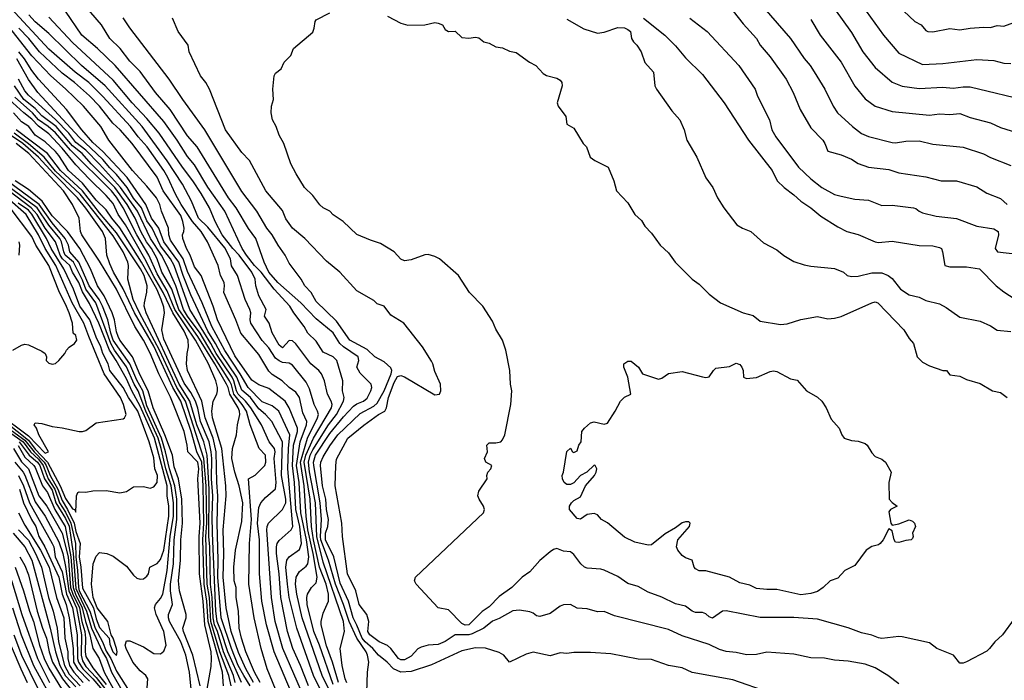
# Model space of a CAD drawing. Header units: metres. Extents: x -51132 to -49532, y -231222 to -229437.
# Tile 184 of 256: x -50114 to -49969, y -231008 to -230911. Entities that reach past the tile are written whole.
import ezdxf

# ---------------------------------------------------------------- set-up
doc = ezdxf.new("R2010")
doc.units = ezdxf.units.M
for name, color, linetype in [('CONTOUR_HALF', 8, 'Continuous'), ('CONTOUR_INDEX', 1, 'Continuous'), ('CONTOUR_INTER', 3, 'Continuous')]:
    doc.layers.add(name, color=color, linetype=linetype)

msp = doc.modelspace()

# ---------------------------------------------------------------- linework, layer by layer
at = {"layer": 'CONTOUR_HALF'}
for points, elevation in [([(-50068.23, -231010.26), (-50069.69, -231007.26), (-50072.68, -230998.76), (-50073.44, -230995.26), (-50073.64, -230993.76), (-50073.56, -230992.76), (-50073.08, -230991.92), (-50072.08, -230991.11), (-50071.84, -230990.76), (-50071.67, -230989.76), (-50072.03, -230987.26), (-50072.85, -230983.26), (-50073.11, -230978.76), (-50073.51, -230976.26), (-50072.98, -230972.76), (-50072.02, -230970.26), (-50071.98, -230969.76), (-50072.58, -230968.48), (-50073.07, -230966.26), (-50073.58, -230965.43), (-50074.57, -230964.76), (-50075.63, -230963.76), (-50077.08, -230962.86), (-50077.58, -230962.33), (-50079.08, -230959.87), (-50081.72, -230956.76), (-50082.44, -230954.76), (-50084.22, -230950.76), (-50084.11, -230949.76), (-50084.19, -230949.26), (-50084.71, -230948.26), (-50085.04, -230946.76), (-50086.62, -230943.26), (-50087.57, -230941.76), (-50088.83, -230940.26), (-50090.54, -230937.76), (-50091.38, -230936.26), (-50092.49, -230933.76), (-50093.1, -230932.76), (-50095.56, -230929.26), (-50096.89, -230927.76), (-50098, -230926.26), (-50102.08, -230921.81), (-50104.14, -230919.76), (-50106.15, -230918.26), (-50110.08, -230914.87), (-50117.58, -230906.73)], 78.5), ([(-50063.1, -231009.76), (-50063.04, -231006.76), (-50062.83, -231005.26), (-50063, -231004.26), (-50063.21, -231003.76), (-50064.6, -231001.76), (-50065.73, -230999.26), (-50066.54, -230996.76), (-50067.76, -230993.76), (-50068.77, -230990.26), (-50069.89, -230987.26), (-50069.97, -230986.76), (-50069.8, -230984.26), (-50070.02, -230981.76), (-50070.96, -230976.26), (-50070.98, -230975.76), (-50070.68, -230974.76), (-50068.58, -230971.55), (-50066.58, -230969.1), (-50065.08, -230967.52), (-50064.58, -230967.15), (-50063.59, -230966.76), (-50063.08, -230966.32), (-50062.53, -230965.26), (-50062.4, -230964.76), (-50062.46, -230964.26), (-50064.08, -230962.63), (-50064.58, -230961.77), (-50064.29, -230960.76), (-50064.39, -230960.26), (-50066.58, -230958.76), (-50067.1, -230958.26), (-50068.08, -230956.68), (-50070.58, -230954.62), (-50072.86, -230952.26), (-50076.26, -230949.26), (-50077.57, -230947.76), (-50078.29, -230946.26), (-50079.5, -230942.76), (-50080.58, -230941.29), (-50082.42, -230938.26), (-50083.52, -230936.76), (-50088.16, -230929.26), (-50089.58, -230927.61), (-50092.14, -230923.76), (-50094.32, -230921.26), (-50096.58, -230918.15), (-50098.08, -230916.62), (-50099.52, -230914.76), (-50101.07, -230913.26), (-50102.29, -230911.26), (-50107.01, -230905.76)], 80.5), ([(-50004.51, -230908.76), (-50000.58, -230913.26), (-49998.58, -230916.23), (-49997.7, -230917.26), (-49997.08, -230918.2), (-49995.53, -230920.76), (-49994.3, -230923.26), (-49993.64, -230924.26), (-49991.43, -230926.26), (-49990.08, -230927.28), (-49989.08, -230927.74), (-49985.58, -230928.6), (-49985.08, -230928.66), (-49983.58, -230928.4), (-49981.58, -230928.35), (-49979.58, -230928.87), (-49975.08, -230929.33), (-49972.08, -230930.31), (-49971.08, -230930.84), (-49968.08, -230932.01)], 79.5), ([(-49994.08, -230908.88), (-49991.58, -230912.4), (-49989.89, -230915.26), (-49988.08, -230917.56), (-49985.58, -230919.73), (-49984.08, -230920.32), (-49981.58, -230920.66), (-49978.08, -230920.47), (-49976.58, -230920.61), (-49975.08, -230920.4), (-49974.08, -230920.4), (-49965.08, -230922.58)], 78.5), ([(-49983.86, -230909.26), (-49982.22, -230910.76), (-49981.27, -230911.26), (-49980.58, -230912.09), (-49980.29, -230912.26), (-49979.58, -230912.27), (-49977.08, -230911.82), (-49975.58, -230912.02), (-49974.08, -230911.74), (-49972.08, -230911.59), (-49971.08, -230911.64), (-49970.08, -230911.36), (-49969.08, -230911.44), (-49967.08, -230910.71)], 77.5), ([(-50071.73, -231008.76), (-50072.91, -231005.76), (-50074.06, -231003.26), (-50074.81, -231000.76), (-50075.79, -230995.76), (-50076.08, -230992.26), (-50076.47, -230989.26), (-50076.47, -230988.26), (-50076.35, -230987.76), (-50076.08, -230987.35), (-50074.29, -230985.76), (-50074.06, -230985.26), (-50074.78, -230976.76), (-50074.7, -230973.76), (-50074.5, -230971.76), (-50076.13, -230968.26), (-50077.08, -230967.46), (-50078.58, -230966.87), (-50080.64, -230964.76), (-50081.81, -230962.76), (-50084.08, -230959.32), (-50086, -230955.76), (-50087.43, -230952.26), (-50089.58, -230947.65), (-50090.25, -230945.76), (-50092.08, -230943.01), (-50092.34, -230942.26), (-50092.42, -230941.26), (-50093.43, -230938.76), (-50093.68, -230937.76), (-50094.19, -230936.76), (-50095.58, -230935.04), (-50097.72, -230932.76), (-50101.19, -230928.26), (-50102.36, -230926.26), (-50104.92, -230923.26), (-50107.58, -230920.68), (-50109.77, -230918.76), (-50112.58, -230915.83), (-50116.55, -230910.76)], 77.5), ([(-50067.28, -231008.26), (-50068.17, -231005.26), (-50069.08, -231002.88), (-50069.86, -230999.76), (-50069.88, -230999.26), (-50069.58, -230998.06), (-50068.78, -230996.26), (-50068.79, -230995.26), (-50069.12, -230993.76), (-50070.1, -230991.26), (-50071, -230987.26), (-50071.3, -230985.26), (-50071.47, -230981.26), (-50072.35, -230975.76), (-50072.11, -230974.76), (-50070.99, -230972.26), (-50068.33, -230967.76), (-50068.24, -230967.26), (-50068.37, -230966.76), (-50068.95, -230965.76), (-50069.35, -230963.76), (-50069.79, -230962.76), (-50070.19, -230962.26), (-50071.39, -230961.26), (-50073.58, -230958.34), (-50074.08, -230957.9), (-50074.58, -230957.84), (-50075.58, -230958.92), (-50076.08, -230958.54), (-50077.08, -230956.69), (-50077.54, -230955.26), (-50078.22, -230954.26), (-50077.96, -230953.26), (-50079.06, -230951.26), (-50079.51, -230949.76), (-50079.62, -230948.76), (-50080.08, -230947.76), (-50081.95, -230945.26), (-50082.91, -230944.26), (-50084.45, -230942.26), (-50085.52, -230940.26), (-50086.34, -230938.26), (-50087.58, -230936.15), (-50088.79, -230934.26), (-50090.35, -230932.26), (-50093.79, -230927.26), (-50095.58, -230925.06), (-50097.74, -230922.76), (-50100.58, -230919.41), (-50106.58, -230913.86), (-50110.08, -230910.11)], 79.5), ([(-49984.58, -231008.49), (-49986.21, -231007.26), (-49988.08, -231006.14), (-49989.58, -231005.58), (-49992.08, -231005.12), (-49994.08, -231004.97), (-49995.58, -231004.7), (-49997.58, -231004.62), (-50000.08, -231004.1), (-50004.08, -231003.82), (-50005.58, -231004.14), (-50007.08, -231004.2), (-50008.58, -231003.85), (-50010.08, -231003.72), (-50011.08, -231003.43), (-50012.58, -231002.7), (-50016.58, -231001.42), (-50018.58, -231000.48), (-50026.58, -230998.44), (-50028.08, -230997.8), (-50029.08, -230997.86), (-50030.58, -230997.42), (-50032.08, -230997.31), (-50033.08, -230996.78), (-50034.08, -230996.83), (-50034.58, -230997.03), (-50036.08, -230998.12), (-50037.58, -230998.56), (-50038.08, -230998.46), (-50038.58, -230998.05), (-50039.08, -230997.88), (-50040.58, -230997.59), (-50041.58, -230997.71), (-50043.58, -230998.84), (-50044.58, -230999.22), (-50045.87, -231000.26), (-50047.58, -231001.12), (-50048.08, -231001.23), (-50050.08, -231001.27), (-50051.58, -231002.22), (-50052.58, -231002.68), (-50054.08, -231002.79), (-50055.08, -231003.05), (-50055.58, -231003.34), (-50056.58, -231004.39), (-50057.58, -231004.94), (-50058.08, -231004.96), (-50058.45, -231004.76), (-50059.58, -231003.26), (-50060.08, -231002.84), (-50061.32, -231002.26), (-50062.67, -231001.26), (-50062.97, -231000.76), (-50062.82, -230999.26), (-50063.1, -230998.26), (-50064.26, -230996.76), (-50064.73, -230994.76), (-50065.99, -230992.26), (-50066.69, -230986.76), (-50066.79, -230984.76), (-50067.78, -230979.26), (-50067.72, -230976.26), (-50067.58, -230975.35), (-50065.9, -230972.26), (-50063.58, -230970.3), (-50061.4, -230968.76), (-50060.46, -230968.26), (-50060.2, -230967.76), (-50059.91, -230966.26), (-50059.08, -230964.03), (-50058.58, -230963.15), (-50058.08, -230963), (-50057.58, -230963.21), (-50053.08, -230965.83), (-50052.41, -230965.76), (-50052.2, -230965.26), (-50052.25, -230964.26), (-50053.08, -230962.4), (-50053.37, -230961.26), (-50053.58, -230960.89), (-50054.89, -230958.76), (-50057.68, -230955.26), (-50059.58, -230954.09), (-50060.58, -230952.74), (-50061.58, -230952.41), (-50062.08, -230951.91), (-50064.58, -230950.49), (-50067.09, -230947.76), (-50069.08, -230946.13), (-50072.26, -230942.76), (-50074.08, -230941.26), (-50075.08, -230939.86), (-50075.58, -230938.63), (-50078.02, -230935.76), (-50080.46, -230931.26), (-50081.58, -230930.1), (-50083.99, -230926.76), (-50086.36, -230920.76), (-50086.88, -230919.76), (-50087.66, -230918.76), (-50089.35, -230915.26), (-50089.5, -230914.26), (-50090.95, -230912.26), (-50091.83, -230910.26)], 81.5), ([(-50033.58, -230910.43), (-50031.08, -230911.83), (-50029.08, -230912.48), (-50028.08, -230912.35), (-50026.08, -230911.67), (-50025.08, -230911.72), (-50024.58, -230911.93), (-50024.22, -230912.26), (-50024.07, -230913.26), (-50023.78, -230913.76), (-50023.25, -230914.26), (-50022.63, -230915.26), (-50022.08, -230916.81), (-50020.8, -230918.26), (-50020.6, -230920.26), (-50020.35, -230920.76), (-50018.08, -230923.94), (-50016.94, -230925.26), (-50016.29, -230926.76), (-50015.9, -230928.26), (-50014.42, -230930.76), (-50013.08, -230933.85), (-50012.07, -230935.26), (-50011.34, -230936.76), (-50010.41, -230938.26), (-50008.49, -230940.76), (-50007.69, -230941.26), (-50006.46, -230941.76), (-50004.58, -230943.4), (-50002.58, -230944.44), (-50001.58, -230945.31), (-50000.08, -230946.17), (-49998.58, -230946.66), (-49997.58, -230946.86), (-49994.08, -230947.2), (-49992.78, -230947.76), (-49992.2, -230948.26), (-49991.58, -230948.4), (-49990.58, -230948.34), (-49988.58, -230947.84), (-49987.08, -230947.84), (-49986.16, -230948.26), (-49985.58, -230948.69), (-49984.36, -230950.26), (-49983.08, -230951.08), (-49981.58, -230951.45), (-49980.58, -230951.92), (-49978.58, -230952.41), (-49977.58, -230952.97), (-49975.58, -230954.38), (-49972.58, -230955), (-49971.08, -230955.68), (-49970.08, -230956.28), (-49968.08, -230956.52)], 81.5), ([(-50015.45, -230910.26), (-50012.88, -230912.26), (-50008.2, -230917.26), (-50005.79, -230920.76), (-50005.46, -230921.76), (-50003.69, -230925.26), (-50003.32, -230926.76), (-50002.76, -230927.76), (-49999.41, -230932.26), (-49997.58, -230934), (-49995.94, -230935.26), (-49994.08, -230936.28), (-49993.08, -230936.55), (-49991.08, -230936.96), (-49989.08, -230937.14), (-49987.08, -230937.91), (-49985.58, -230937.85), (-49982.44, -230938.26), (-49982.08, -230938.34), (-49981.58, -230938.77), (-49981.08, -230939.01), (-49979.08, -230939.48), (-49976.08, -230939.82), (-49973.08, -230940.95), (-49970.58, -230941.33), (-49969.95, -230941.76), (-49969.86, -230942.26), (-49970.35, -230944.26), (-49970.04, -230944.76), (-49965.75, -230945.26)], 80.5), ([(-50073.85, -231010.76), (-50076.8, -231003.76), (-50077.93, -230999.76), (-50078.61, -230996.26), (-50078.98, -230992.26), (-50078.95, -230987.26), (-50079.25, -230984.76), (-50079.08, -230982.48), (-50078.78, -230981.76), (-50078.08, -230980.98), (-50076.58, -230979.73), (-50076.5, -230978.76), (-50076.78, -230975.26), (-50076.66, -230974.26), (-50076.75, -230973.76), (-50077.52, -230972.76), (-50078.68, -230970.26), (-50080.25, -230967.76), (-50081.05, -230966.76), (-50082.11, -230965.76), (-50082.35, -230965.26), (-50082.73, -230963.76), (-50083.01, -230963.26), (-50085.37, -230959.76), (-50086.15, -230958.26), (-50089.26, -230953.26), (-50091.58, -230946.75), (-50092.12, -230945.76), (-50093.58, -230943.84), (-50094.81, -230941.26), (-50095.58, -230940.15), (-50096.36, -230938.26), (-50097.58, -230936.81), (-50098.51, -230935.26), (-50100.08, -230933.33), (-50101.08, -230932.35), (-50102.08, -230931.12), (-50105.58, -230927.83), (-50111.7, -230921.26), (-50113.08, -230919.33), (-50114.79, -230916.26)], 76.5), ([(-50078.85, -231008.26), (-50079.68, -231006.76), (-50080.99, -231003.76), (-50081.62, -231001.76), (-50081.96, -231000.26), (-50082.06, -230997.76), (-50082.39, -230995.76), (-50082.42, -230994.26), (-50082.71, -230993.26), (-50082.77, -230991.26), (-50082.53, -230988.76), (-50081.58, -230984.54), (-50081.44, -230981.76), (-50081.97, -230979.26), (-50082.62, -230977.26), (-50083.06, -230975.26), (-50082.94, -230973.76), (-50082.35, -230971.76), (-50082.23, -230970.26), (-50081.85, -230968.76), (-50081.9, -230968.26), (-50082.09, -230967.76), (-50083.36, -230965.76), (-50083.57, -230964.76), (-50083.81, -230964.26), (-50085.56, -230961.26), (-50088.08, -230957.22), (-50090.87, -230953.26), (-50091.91, -230950.26), (-50093.36, -230947.76), (-50094.09, -230945.76), (-50094.89, -230944.26), (-50095.66, -230943.26), (-50096.48, -230941.76), (-50097.33, -230939.76), (-50098.49, -230937.76), (-50100.34, -230935.26), (-50103.82, -230931.76), (-50105.14, -230930.26), (-50106.58, -230929.12), (-50108.97, -230926.26), (-50111.08, -230924.68), (-50112.08, -230923.62), (-50113.73, -230922.26), (-50115.14, -230920.26)], 75.5), ([(-50080.33, -231008.76), (-50081.3, -231007.26), (-50082.09, -231005.76), (-50083.12, -231003.26), (-50084.61, -230998.76), (-50085.09, -230992.76), (-50085.04, -230990.26), (-50085.22, -230984.76), (-50085.09, -230980.76), (-50085.28, -230978.76), (-50085.37, -230974.26), (-50085.82, -230972.26), (-50087, -230969.26), (-50087.48, -230966.76), (-50089.61, -230962.26), (-50089.75, -230961.26), (-50089.64, -230959.76), (-50089.43, -230958.76), (-50089.48, -230957.76), (-50090.08, -230956.45), (-50091.75, -230953.76), (-50093.17, -230950.76), (-50094.58, -230948.39), (-50095.91, -230945.76), (-50098.76, -230940.76), (-50099.81, -230939.26), (-50100.58, -230937.6), (-50101.58, -230936.43), (-50104.08, -230934.04), (-50106.08, -230931.89), (-50108.08, -230929.46), (-50110.08, -230927.34), (-50111.58, -230926.23), (-50112.58, -230925.18), (-50113.77, -230924.26), (-50115.9, -230922.26)], 74.5), ([(-50084.29, -231008.76), (-50084.41, -231006.76), (-50086.54, -230999.26), (-50086.73, -230996.26), (-50087.13, -230993.76), (-50087.32, -230987.26), (-50087.16, -230984.76), (-50087.27, -230979.26), (-50087.5, -230975.76), (-50088.22, -230974.26), (-50089.03, -230971.26), (-50090.57, -230966.76), (-50091.76, -230964.76), (-50094.58, -230958.66), (-50097.42, -230953.76), (-50099.08, -230950.2), (-50100.51, -230947.76), (-50101.08, -230946.54), (-50101.52, -230945.26), (-50101.71, -230942.76), (-50102.13, -230941.76), (-50104.58, -230938.31), (-50105.84, -230936.76), (-50109.31, -230933.26), (-50111.6, -230930.76), (-50113.91, -230928.76), (-50116.18, -230927.26)], 72.5), ([(-50082.56, -231008.26), (-50082.81, -231007.26), (-50084.27, -231003.76), (-50085.17, -231000.76), (-50085.6, -230999.76), (-50085.8, -230998.76), (-50085.93, -230995.76), (-50086.18, -230993.76), (-50086.31, -230988.26), (-50086.45, -230986.76), (-50086.4, -230979.76), (-50086.7, -230974.76), (-50087.18, -230972.76), (-50088.2, -230970.26), (-50089.25, -230966.76), (-50090.82, -230964.26), (-50095.71, -230953.76), (-50095.97, -230952.76), (-50095.96, -230952.26), (-50095.58, -230950.68), (-50095.55, -230949.76), (-50096.01, -230948.26), (-50096.52, -230947.26), (-50100.08, -230941.92), (-50102.58, -230939), (-50105.08, -230935.75), (-50108.35, -230932.76), (-50110.26, -230930.26), (-50114.87, -230926.76)], 73.5), ([(-50095.58, -231009.76), (-50095.46, -231007.76), (-50095.74, -231007.26), (-50096.58, -231006.57), (-50097.64, -231005.26), (-50098.65, -231003.26), (-50098.78, -231002.76), (-50098.58, -231002.15), (-50098.08, -231002.14), (-50096.08, -231003.04), (-50094.58, -231004), (-50093.58, -231004.05), (-50093.08, -231003.67), (-50092.74, -231002.76), (-50093.07, -231000.76), (-50094.24, -230998.26), (-50094.46, -230997.26), (-50094.32, -230996.76), (-50093.58, -230995.9), (-50093.25, -230995.26), (-50092.6, -230991.76), (-50092.13, -230986.76), (-50091.68, -230983.76), (-50091.66, -230981.76), (-50092, -230979.26), (-50092.78, -230976.76), (-50093.47, -230973.76), (-50093.94, -230972.26), (-50095.76, -230968.26), (-50096.89, -230965.26), (-50097.48, -230964.26), (-50098.58, -230961.73), (-50100.35, -230959.26), (-50100.92, -230958.26), (-50103.14, -230952.26), (-50104.58, -230950.26), (-50105.08, -230948.94), (-50106.41, -230946.26), (-50107.63, -230945.26), (-50107.87, -230944.76), (-50108.17, -230943.26), (-50108.46, -230942.76), (-50110.08, -230940.82), (-50111.8, -230938.26), (-50117.9, -230933.76)], 70.5), ([(-50087.74, -231008.76), (-50088.8, -231004.26), (-50090.17, -231000.76), (-50090.26, -231000.26), (-50089.81, -230998.76), (-50089.79, -230998.26), (-50090.77, -230994.76), (-50090.94, -230993.26), (-50090.64, -230990.26), (-50090.57, -230987.26), (-50090.33, -230984.76), (-50090.45, -230981.26), (-50090.9, -230978.26), (-50091.58, -230976.49), (-50091.83, -230974.76), (-50092.94, -230971.76), (-50094.64, -230967.76), (-50095.41, -230965.26), (-50096.58, -230962.96), (-50097.73, -230960.26), (-50099.57, -230957.76), (-50099.82, -230957.26), (-50100.08, -230956.57), (-50100.38, -230954.76), (-50100.71, -230953.76), (-50101.91, -230951.26), (-50102.89, -230949.76), (-50103.9, -230947.26), (-50105.5, -230944.26), (-50107.32, -230941.76), (-50109.58, -230939.44), (-50111.04, -230937.26), (-50113.08, -230935.56), (-50115.03, -230934.26)], 71.5), ([(-50117.89, -230968.76), (-50113.08, -230972.52), (-50112.08, -230973.84), (-50110.26, -230975.76), (-50108.39, -230979.26), (-50107.58, -230981.14), (-50106.58, -230982.66), (-50106.28, -230982.76), (-50106.08, -230983.14), (-50105.97, -230980.76), (-50105.78, -230980.26), (-50105.58, -230980.15), (-50104.58, -230980.22), (-50103.58, -230979.99), (-50101.58, -230979.96), (-50099.58, -230980.31), (-50098.58, -230980.11), (-50097.58, -230979.4), (-50096.08, -230979.39), (-50095.08, -230979.61), (-50094.58, -230979.43), (-50094.08, -230978.77), (-50094.02, -230977.76), (-50094.41, -230976.76), (-50094.58, -230975.16), (-50095.27, -230972.76), (-50096.94, -230968.26), (-50098.32, -230966.26), (-50099.08, -230964.74), (-50101.05, -230962.26), (-50101.31, -230961.26), (-50102.08, -230959.77), (-50102.38, -230958.76), (-50103.08, -230957.36), (-50103.99, -230954.76), (-50105.46, -230952.76), (-50106.41, -230950.26), (-50107.85, -230947.26), (-50109.72, -230944.26), (-50110.4, -230942.76), (-50112.58, -230939.17), (-50113.08, -230938.61), (-50114.58, -230937.55)], 69.5), ([(-50115.35, -230959.26), (-50114.08, -230958.5), (-50113.58, -230958.39), (-50113.08, -230958.46), (-50111.08, -230959.38), (-50110.58, -230959.76), (-50110.39, -230960.26), (-50110.43, -230960.76), (-50110.08, -230961.16), (-50109.58, -230961.31), (-50109.08, -230961.2), (-50108.57, -230960.76), (-50107.7, -230959.76), (-50107.47, -230959.26), (-50107.08, -230958.81), (-50106.29, -230958.26), (-50105.95, -230957.76), (-50106.08, -230957.09), (-50106.45, -230956.76), (-50106.57, -230955.26), (-50107.08, -230953.77), (-50107.58, -230952.47), (-50108.51, -230950.76), (-50110.06, -230946.76), (-50111.97, -230943.76), (-50112.58, -230942.5), (-50115.79, -230938.26)], 68.5), ([(-50025.16, -230961.26), (-50024.58, -230960.88), (-50024.08, -230960.86), (-50023.02, -230961.76), (-50022.41, -230962.76), (-50020.08, -230963.55), (-50019.58, -230963.39), (-50018.58, -230962.71), (-50016.58, -230962.39), (-50013.58, -230963.19), (-50013.08, -230963.27), (-50012.58, -230963.18), (-50011.97, -230962.26), (-50011.58, -230961.93), (-50009.58, -230961.68), (-50008.58, -230961.16), (-50008.08, -230961.35), (-50007.76, -230961.76), (-50007.56, -230962.26), (-50007.51, -230963.26), (-50007.08, -230963.43), (-50005.58, -230963.28), (-50003.58, -230962.39), (-50003.08, -230962.29), (-50002.58, -230962.39), (-50000.58, -230963.46), (-49999.58, -230963.7), (-49998.22, -230965.26), (-49996.58, -230966.21), (-49995.95, -230966.76), (-49995.33, -230967.76), (-49994.58, -230969.44), (-49993.42, -230970.76), (-49993.01, -230971.76), (-49992.67, -230972.26), (-49991.58, -230972.56), (-49990.58, -230972.66), (-49989.58, -230973.03), (-49989.25, -230973.26), (-49988.58, -230974.4), (-49988.08, -230974.95), (-49987.08, -230975.35), (-49986.57, -230975.76), (-49985.7, -230977.26), (-49986.07, -230978.76), (-49986.01, -230981.26), (-49985.58, -230981.73), (-49984.84, -230982.26), (-49985.81, -230982.76), (-49986.08, -230983.09), (-49985.77, -230984.76), (-49985.58, -230985.07), (-49984.58, -230984.88), (-49983.08, -230984.27), (-49982.58, -230984.47), (-49982.29, -230984.76), (-49982.14, -230985.26), (-49982.55, -230986.26), (-49982.49, -230986.76), (-49982.58, -230987.06), (-49982.76, -230987.26), (-49983.58, -230987.33), (-49984.58, -230987.64), (-49985.08, -230987.56), (-49985.28, -230987.26), (-49985.58, -230985.9), (-49986.08, -230985.62), (-49986.91, -230987.26), (-49987.34, -230987.76), (-49987.58, -230987.96), (-49988.58, -230988.23), (-49989.39, -230988.76), (-49991.08, -230991.02), (-49992.58, -230991.77), (-49993.58, -230992.89), (-49994.75, -230993.26), (-49995.76, -230994.26), (-49996.58, -230994.87), (-49997.58, -230995.17), (-49999.08, -230995.35), (-50002.58, -230994.56), (-50004.08, -230994.57), (-50005.58, -230994.43), (-50006.58, -230993.94), (-50008.08, -230993.59), (-50009.6, -230992.76), (-50013.08, -230991.82), (-50014.08, -230991.81), (-50014.58, -230991.53), (-50014.79, -230991.26), (-50015.08, -230990.26), (-50016.08, -230989.88), (-50016.58, -230989.54), (-50017.23, -230988.76), (-50017.39, -230988.26), (-50017.19, -230987.26), (-50015.51, -230985.26), (-50015.4, -230984.76), (-50015.58, -230984.58), (-50016.08, -230984.56), (-50016.58, -230984.73), (-50017.58, -230985.49), (-50019.08, -230986.35), (-50021.08, -230987.98), (-50021.58, -230988.04), (-50023.58, -230987.57), (-50025.08, -230986.85), (-50027.58, -230984.71), (-50028.48, -230984.26), (-50029.08, -230983.55), (-50029.58, -230983.36), (-50030.58, -230983.51), (-50031.58, -230984.19), (-50032.08, -230984.08), (-50033.19, -230982.76), (-50033.22, -230982.26), (-50032.93, -230981.76), (-50032.58, -230981.45), (-50031.58, -230980.89), (-50030.83, -230979.26), (-50029.53, -230977.76), (-50029.26, -230977.26), (-50029.18, -230976.76), (-50029.41, -230976.26), (-50029.58, -230976.2), (-50030.64, -230977.26), (-50031.58, -230977.76), (-50032.58, -230978.83), (-50033.08, -230979.05), (-50033.58, -230979.06), (-50033.97, -230978.76), (-50034.24, -230978.26), (-50034.27, -230977.76), (-50034.07, -230977.26), (-50033.58, -230974.21), (-50033.08, -230973.69), (-50032.76, -230974.26), (-50032.58, -230974.35), (-50032.08, -230974.09), (-50031.81, -230973.26), (-50031.47, -230972.76), (-50031.38, -230971.26), (-50031.01, -230970.76), (-50030.08, -230969.99), (-50029.58, -230969.83), (-50028.08, -230970.18), (-50027.58, -230970.02), (-50026.46, -230968.26), (-50025.69, -230966.76), (-50025.08, -230966.21), (-50024.15, -230965.76), (-50024.58, -230963.26), (-50025.18, -230961.76), (-50025.16, -230961.26)], 82.5), ([(-50116.03, -230971.26), (-50113.86, -230972.76), (-50112.77, -230974.26), (-50111.58, -230975.34), (-50110.88, -230976.26), (-50110.14, -230978.26), (-50109.17, -230979.76), (-50108.47, -230981.76), (-50107.58, -230983.16), (-50106.8, -230984.76), (-50106.11, -230987.76), (-50106.07, -230989.76), (-50105.81, -230991.76), (-50105.7, -230994.26), (-50105.56, -230994.76), (-50104.01, -230997.76), (-50103.23, -231000.26), (-50102.12, -231002.26), (-50101.58, -231003.67), (-50100.93, -231004.76), (-50100.08, -231006.59), (-50098.08, -231009.69)], 70.5), ([(-50114.58, -230973.34), (-50113.58, -230975.04), (-50112.27, -230976.26), (-50112.08, -230976.57), (-50111, -230979.26), (-50110.26, -230980.26), (-50109.17, -230982.76), (-50107.65, -230985.26), (-50106.8, -230989.76), (-50106.49, -230994.26), (-50106.14, -230995.26), (-50105.13, -230997.26), (-50104.66, -230999.26), (-50103.99, -231001.26), (-50103.58, -231003.26), (-50102.61, -231004.76), (-50101.87, -231006.76), (-50100.5, -231009.26)], 71.5), ([(-50115.1, -230975.76), (-50113.84, -230977.26), (-50113.58, -230977.72), (-50112.08, -230981.62), (-50110.58, -230983.73), (-50108.58, -230987.52), (-50108.01, -230989.26), (-50107.58, -230991.15), (-50107.11, -230994.76), (-50106, -230997.26), (-50105.23, -231001.26), (-50105.31, -231004.26), (-50105.08, -231005.08), (-50104.58, -231005.93), (-50103.08, -231007.56), (-50100.54, -231010.76)], 72.5), ([(-50114.37, -230979.76), (-50113.79, -230981.76), (-50112.62, -230984.26), (-50111.99, -230985.26), (-50111.53, -230986.76), (-50110.65, -230988.26), (-50108.6, -230992.76), (-50108.11, -230995.26), (-50107.51, -230996.76), (-50107.04, -230998.76), (-50106.45, -231003.26), (-50106.4, -231005.26), (-50105.82, -231006.26), (-50104.08, -231008.07)], 73.5), ([(-50114.55, -230985.76), (-50113.08, -230987.29), (-50112.02, -230989.26), (-50111.16, -230991.26), (-50110.1, -230995.76), (-50109.4, -230997.76), (-50108.83, -231000.26), (-50108.62, -231002.26), (-50107.75, -231005.76), (-50107.08, -231007.03), (-50105.44, -231008.76)], 74.5), ([(-50114.36, -230989.76), (-50113.58, -230991.03), (-50113.08, -230992.39), (-50111.77, -230997.76), (-50111, -231000.26), (-50110.39, -231001.76), (-50110.02, -231003.76), (-50109.51, -231005.26), (-50108.06, -231007.76), (-50106.58, -231009.63)], 75.5), ([(-50115.99, -230991.76), (-50114.06, -230998.26), (-50111.74, -231004.76), (-50109.94, -231008.26)], 76.5), ([(-50115.24, -231001.26), (-50114.08, -231004.26), (-50111.63, -231009.26)], 77.5)]:
    msp.add_lwpolyline(points, dxfattribs=dict(at, elevation=elevation))
at = {"layer": 'CONTOUR_INDEX'}
for points, elevation in [([(-50066.08, -231008.33), (-50066.32, -231007.76), (-50066.78, -231005.76), (-50067.07, -231003.26), (-50066.43, -231000.76), (-50066.57, -230999.26), (-50069.58, -230990.51), (-50070.52, -230986.76), (-50070.72, -230981.76), (-50071.58, -230977.18), (-50071.73, -230975.76), (-50071.48, -230974.76), (-50071.08, -230973.97), (-50068.76, -230970.26), (-50067.58, -230968.76), (-50066.57, -230966.76), (-50066.46, -230966.26), (-50066.72, -230965.26), (-50066.67, -230963.76), (-50067.56, -230960.76), (-50068.08, -230960.25), (-50069.58, -230959.56), (-50070.58, -230957.95), (-50071.84, -230956.76), (-50072.37, -230955.76), (-50073.91, -230953.76), (-50074.51, -230952.76), (-50076.8, -230950.26), (-50078.71, -230947.76), (-50079.69, -230946.76), (-50080.87, -230945.26), (-50081.51, -230944.26), (-50084.08, -230938.76), (-50086.58, -230935.2), (-50088.58, -230931.91), (-50089.58, -230930.69), (-50091.12, -230928.26), (-50093.08, -230925.52), (-50100.29, -230917.26), (-50102.89, -230914.76), (-50105.19, -230912.76), (-50107.62, -230909.26)], 80), ([(-50009.06, -230909.26), (-50007.58, -230911.13), (-50005.62, -230913.26), (-50005.04, -230914.26), (-50003.58, -230916), (-50001.24, -230919.26), (-50000.18, -230921.26), (-49999.17, -230923.76), (-49997.58, -230926.45), (-49995.82, -230928.26), (-49995.5, -230928.76), (-49995.08, -230929.91), (-49993.08, -230930.43), (-49991.58, -230931.1), (-49990.58, -230931.73), (-49989.08, -230932.25), (-49986.08, -230932.61), (-49984.58, -230933.08), (-49980.58, -230933.67), (-49978.34, -230934.26), (-49976.08, -230934.25), (-49973.08, -230935.16), (-49971.58, -230936.11), (-49969.58, -230936.87), (-49968.62, -230937.76)], 80), ([(-50079.86, -231008.26), (-50080.98, -231006.26), (-50082.08, -231003.86), (-50083.15, -231000.76), (-50083.9, -230997.26), (-50084.32, -230992.76), (-50084.23, -230989.26), (-50084.32, -230985.76), (-50083.86, -230980.76), (-50083.91, -230979.26), (-50084.52, -230973.76), (-50085.88, -230969.26), (-50086, -230968.26), (-50085.82, -230966.76), (-50085.26, -230965.76), (-50085.14, -230965.26), (-50085.14, -230964.76), (-50085.39, -230963.76), (-50086.48, -230961.26), (-50088.43, -230957.76), (-50091.44, -230953.26), (-50092.58, -230950.52), (-50094.08, -230947.98), (-50095.3, -230945.26), (-50097.06, -230942.26), (-50099.08, -230938.26), (-50100.08, -230936.68), (-50100.8, -230935.76), (-50106.87, -230929.76), (-50109.08, -230927.18), (-50110.14, -230926.26), (-50111.58, -230925.28), (-50112.49, -230924.26), (-50115.08, -230921.94)], 75), ([(-50115.58, -230971.1), (-50113.58, -230972.54), (-50112.24, -230974.26), (-50110.76, -230975.76), (-50110.45, -230976.26), (-50109.86, -230977.76), (-50108.73, -230979.76), (-50108.08, -230981.45), (-50107.3, -230982.76), (-50106.34, -230984.76), (-50106.08, -230986.01), (-50105.43, -230987.76), (-50105.58, -230989.76), (-50105.33, -230991.26), (-50105.08, -230994.35), (-50103.45, -230997.26), (-50103.08, -230998.89), (-50102.58, -231000.17), (-50101.17, -231001.76), (-50101.08, -231002.65), (-50100.61, -231003.76), (-50100.08, -231004.3), (-50099.97, -231003.76), (-50100.08, -231003.27), (-50100.56, -231001.76), (-50100.88, -231001.26), (-50101.37, -230999.26), (-50102.91, -230997.26), (-50103.5, -230995.76), (-50103.74, -230993.76), (-50103.5, -230990.76), (-50103.08, -230989.66), (-50102.58, -230989.11), (-50101.52, -230989.26), (-50100.58, -230989.65), (-50098.58, -230991.12), (-50097.58, -230992.47), (-50097.08, -230992.87), (-50096.58, -230993.02), (-50096.08, -230992.98), (-50095.58, -230992.62), (-50095.37, -230992.26), (-50095.13, -230991.26), (-50094.08, -230990.72), (-50093.58, -230990.13), (-50093.08, -230988.75), (-50092.36, -230983.76), (-50092.35, -230982.26), (-50092.6, -230980.76), (-50092.6, -230979.26), (-50094.48, -230972.26), (-50096.58, -230967.53), (-50097.8, -230965.26), (-50098.58, -230963.47), (-50100.1, -230960.76), (-50101.11, -230959.26), (-50102.7, -230955.26), (-50104.08, -230952.38), (-50105.08, -230950.66), (-50105.65, -230949.26), (-50106.55, -230947.76), (-50106.95, -230946.76), (-50108.04, -230945.76), (-50108.38, -230945.26), (-50109.06, -230943.26), (-50110.58, -230941.26), (-50111.77, -230939.26), (-50112.65, -230938.26), (-50118.08, -230934.17)], 70), ([(-50115.32, -230986.26), (-50113.61, -230988.26), (-50112.55, -230990.26), (-50109.88, -231000.26), (-50109.1, -231003.76), (-50108.42, -231005.76), (-50107.58, -231007.32), (-50106.08, -231008.91)], 75)]:
    msp.add_lwpolyline(points, dxfattribs=dict(at, elevation=elevation))
at = {"layer": 'CONTOUR_INTER'}
for points, elevation in [([(-50068.08, -231008.6), (-50070.1, -231002.76), (-50070.94, -231000.76), (-50071.94, -230996.76), (-50071.98, -230995.76), (-50071.86, -230995.26), (-50071.29, -230994.26), (-50070.58, -230993.6), (-50070.47, -230992.76), (-50071.06, -230989.26), (-50071.83, -230985.76), (-50072.09, -230983.76), (-50072.39, -230979.26), (-50072.93, -230975.76), (-50071.9, -230972.26), (-50070.4, -230969.26), (-50070.27, -230968.76), (-50070.39, -230968.26), (-50070.88, -230967.26), (-50071.58, -230964.96), (-50072.08, -230963.97), (-50074.08, -230961.48), (-50074.58, -230961.16), (-50075.58, -230961.05), (-50076.08, -230960.84), (-50076.58, -230960.44), (-50077.58, -230958.92), (-50078.58, -230957.83), (-50080.24, -230955.26), (-50080.34, -230954.76), (-50080.26, -230953.76), (-50080.38, -230953.26), (-50081.08, -230951.79), (-50082.21, -230948.26), (-50083.08, -230946.81), (-50083.24, -230945.76), (-50084.08, -230944.17), (-50086.58, -230941.1), (-50087.95, -230939.76), (-50088.98, -230937.26), (-50090.34, -230934.76), (-50092.58, -230931.3), (-50096.27, -230926.26), (-50101.75, -230920.26), (-50105.24, -230917.26), (-50110.08, -230912.56), (-50112.08, -230910.8), (-50112.99, -230909.76)], 79), ([(-49967.58, -230998.9), (-49969.3, -231001.26), (-49970.4, -231002.26), (-49971.19, -231003.26), (-49971.58, -231003.64), (-49974.58, -231005.25), (-49975.08, -231005.44), (-49975.58, -231005.43), (-49976.51, -231004.26), (-49978.99, -231003.26), (-49980.08, -231002.44), (-49984.08, -231001.55), (-49984.58, -231001.5), (-49987.08, -231001.79), (-49987.58, -231001.69), (-49988.58, -231001.29), (-49990.08, -231000.96), (-49992.08, -231000.24), (-49996.58, -230998.93), (-50000.08, -230998.67), (-50005.08, -230998.71), (-50010.08, -230997.71), (-50010.62, -230997.76), (-50012.08, -230998.8), (-50012.58, -230998.62), (-50013.08, -230998.13), (-50013.58, -230997.98), (-50014.58, -230997.95), (-50015.08, -230997.76), (-50016.08, -230997.02), (-50017.58, -230996.68), (-50019.58, -230995.7), (-50021.58, -230994.96), (-50023.08, -230994.14), (-50024.58, -230993.7), (-50026.08, -230992.64), (-50028.08, -230991.69), (-50028.58, -230991.55), (-50030.58, -230991.41), (-50030.97, -230991.26), (-50031.54, -230990.76), (-50032.58, -230989.42), (-50033.08, -230989.01), (-50034.08, -230988.92), (-50035.08, -230988.53), (-50035.58, -230988.66), (-50036.08, -230989.01), (-50037.58, -230990.28), (-50039.08, -230991.94), (-50040.19, -230992.76), (-50041.72, -230994.26), (-50043.58, -230995.6), (-50045.08, -230997.12), (-50046.08, -230997.82), (-50048.08, -230999.79), (-50048.58, -230999.83), (-50049.08, -230999.56), (-50051.08, -230997.57), (-50052.6, -230997.26), (-50055.83, -230993.76), (-50056.07, -230993.26), (-50055.92, -230992.76), (-50045.88, -230983.26), (-50045.77, -230982.76), (-50045.89, -230982.26), (-50046.56, -230981.26), (-50046.74, -230980.76), (-50046.58, -230980.05), (-50045.34, -230978.26), (-50045.4, -230977.76), (-50045.28, -230977.26), (-50044.8, -230976.76), (-50044.68, -230976.26), (-50045.57, -230975.76), (-50045.73, -230975.26), (-50045.33, -230974.26), (-50045.41, -230973.26), (-50045.08, -230972.93), (-50044.08, -230972.94), (-50043.35, -230972.76), (-50043.08, -230972.48), (-50042.77, -230971.76), (-50041.84, -230967.26), (-50041.71, -230965.26), (-50041.89, -230964.26), (-50042.02, -230962.26), (-50042.58, -230959.26), (-50043.11, -230957.76), (-50044.08, -230956.18), (-50044.58, -230954.97), (-50045.99, -230952.76), (-50047.97, -230950.76), (-50049.6, -230948.26), (-50052.4, -230945.76), (-50053.08, -230945.43), (-50054.08, -230945.16), (-50054.58, -230945.17), (-50056.58, -230945.92), (-50057.58, -230946.06), (-50058.08, -230945.83), (-50059.1, -230944.76), (-50061.08, -230943.5), (-50062.58, -230943.04), (-50064.58, -230942.18), (-50066.59, -230940.26), (-50068.08, -230939.31), (-50068.59, -230938.76), (-50069.58, -230938.25), (-50070.08, -230937.81), (-50071.08, -230936.42), (-50072.33, -230935.26), (-50073.57, -230933.26), (-50074.34, -230931.76), (-50075.35, -230928.76), (-50076.08, -230927.52), (-50076.51, -230926.26), (-50077.02, -230925.26), (-50077.24, -230924.26), (-50077.17, -230923.26), (-50076.9, -230922.26), (-50077.01, -230920.76), (-50076.8, -230918.76), (-50076.58, -230918.38), (-50075.76, -230917.76), (-50075.3, -230916.76), (-50074.33, -230915.76), (-50073.93, -230914.76), (-50071.08, -230912.33), (-50070.88, -230911.76), (-50070.76, -230910.76), (-50070.58, -230910.54), (-50068.58, -230909.47)], 82), ([(-49989.39, -230909.26), (-49986.86, -230912.76), (-49984.58, -230915.46), (-49981.08, -230917.09), (-49978.08, -230916.95), (-49973.08, -230916.36), (-49970.58, -230916.53), (-49969.08, -230916.9), (-49968.08, -230916.97)], 78), ([(-50003.71, -231009.76), (-50009.08, -231007.91), (-50015.08, -231006.8), (-50016.58, -231006.14), (-50018.58, -231005.76), (-50021.08, -231004.9), (-50023.08, -231004.83), (-50027.08, -231004.04), (-50030.08, -231003.86), (-50032.58, -231003.86), (-50033.58, -231004.02), (-50034.58, -231003.92), (-50036.08, -231004.35), (-50038.58, -231003.83), (-50039.58, -231004.1), (-50042.08, -231005.28), (-50042.88, -231004.26), (-50043.58, -231003.86), (-50045.58, -231003.24), (-50047.08, -231003.16), (-50049.08, -231003.63), (-50053.58, -231005.66), (-50056.58, -231006.66), (-50058.08, -231006.77), (-50059.16, -231006.26), (-50060.12, -231005.26), (-50061.39, -231004.26), (-50062.21, -231003.26), (-50063.39, -231002.26), (-50063.8, -231001.76), (-50064.58, -230999.81), (-50065.14, -230998.76), (-50065.84, -230996.26), (-50067.08, -230993.61), (-50067.99, -230989.76), (-50069.23, -230987.26), (-50069.24, -230986.26), (-50068.9, -230985.26), (-50068.76, -230984.26), (-50069.05, -230982.76), (-50069.17, -230981.26), (-50069.67, -230979.26), (-50069.94, -230976.26), (-50069.91, -230975.76), (-50069.58, -230974.97), (-50068.58, -230973.35), (-50067.38, -230971.76), (-50064.08, -230968.61), (-50062.08, -230967.5), (-50061.58, -230967.07), (-50060.56, -230965.26), (-50059.51, -230962.76), (-50059.41, -230962.26), (-50059.58, -230961.86), (-50060.58, -230960.97), (-50061.94, -230960.26), (-50063.08, -230959.17), (-50065.63, -230957.76), (-50067.58, -230954.97), (-50070.58, -230952.09), (-50071.34, -230950.76), (-50072.29, -230949.76), (-50072.83, -230948.76), (-50074.58, -230946.41), (-50075.15, -230945.26), (-50076.21, -230943.76), (-50077.08, -230942.26), (-50077.87, -230941.26), (-50079.36, -230938.76), (-50081.58, -230935.86), (-50087.04, -230926.76), (-50090.3, -230922.26), (-50092.28, -230919.26), (-50098.08, -230911.72), (-50099.08, -230910.21)], 81), ([(-50060.08, -230909.99), (-50058.08, -230911.01), (-50057.08, -230911.3), (-50054.58, -230911.27), (-50053.08, -230910.91), (-50052.58, -230910.99), (-50051.97, -230911.26), (-50051.58, -230911.97), (-50051.08, -230912.25), (-50050.08, -230912.18), (-50049.08, -230913.12), (-50048.08, -230913.24), (-50047.08, -230913.07), (-50046.58, -230913.19), (-50045.86, -230913.76), (-50045.08, -230913.98), (-50044.08, -230914.51), (-50043.08, -230914.63), (-50042.08, -230915.12), (-50041.08, -230915.35), (-50039.1, -230916.76), (-50038.19, -230917.26), (-50037.08, -230918.46), (-50036.58, -230918.74), (-50035.08, -230919.12), (-50034.58, -230919.41), (-50034.33, -230919.76), (-50034.29, -230920.26), (-50035.02, -230922.76), (-50034.86, -230923.26), (-50033.76, -230924.76), (-50033.58, -230925.89), (-50032.58, -230926.5), (-50031.18, -230928.76), (-50030.67, -230929.26), (-50030.17, -230930.76), (-50029.46, -230931.26), (-50027.51, -230932.26), (-50026.66, -230934.26), (-50026.27, -230935.76), (-50024.58, -230937.53), (-50023.56, -230939.26), (-50022.58, -230940.11), (-50022.08, -230940.94), (-50021.08, -230941.99), (-50019.81, -230943.76), (-50018.58, -230944.9), (-50017.63, -230946.26), (-50015.08, -230948.76), (-50014.08, -230949.52), (-50012.58, -230950.97), (-50010.93, -230952.26), (-50007.58, -230953.75), (-50006.08, -230954.15), (-50005.08, -230954.98), (-50002.08, -230955.48), (-50001.08, -230955.39), (-49999.08, -230954.71), (-49996.58, -230954.28), (-49995.08, -230954.62), (-49994.08, -230954.55), (-49993.08, -230954.27), (-49988.58, -230952.25), (-49988.08, -230952.13), (-49987.69, -230952.26), (-49983.85, -230956.26), (-49983.08, -230957.53), (-49982.44, -230958.26), (-49981.88, -230960.26), (-49981.08, -230961.03), (-49980.08, -230961.56), (-49978.08, -230962.23), (-49977.55, -230962.26), (-49977.08, -230962.88), (-49975.58, -230963.1), (-49974.58, -230963.56), (-49972.58, -230964.15), (-49970.76, -230965.26), (-49969.58, -230965.5), (-49968.58, -230966.22)], 82), ([(-50022.27, -230910.26), (-50019.14, -230912.76), (-50017.58, -230914.35), (-50016.08, -230916.12), (-50013.58, -230918.61), (-50010.35, -230922.76), (-50006.76, -230928.26), (-50003.3, -230932.76), (-50002.53, -230934.26), (-50001.53, -230935.26), (-50000.08, -230936.34), (-49999.08, -230937.27), (-49997.58, -230938.24), (-49996.08, -230939.48), (-49993.58, -230941.08), (-49992.27, -230941.76), (-49990.58, -230942.2), (-49988.08, -230943.29), (-49987.58, -230943.36), (-49985.58, -230943.15), (-49981.58, -230943.82), (-49979.58, -230943.87), (-49978.58, -230944.11), (-49978.31, -230944.26), (-49978.13, -230944.76), (-49977.82, -230946.76), (-49977.08, -230946.97), (-49974.58, -230946.97), (-49972.7, -230947.26), (-49970.24, -230949.76), (-49969.08, -230950.66), (-49966.58, -230952.25)], 81), ([(-49997.58, -230910.46), (-49996.22, -230912.76), (-49993.1, -230916.76), (-49991.08, -230920.3), (-49989.58, -230922.17), (-49988.1, -230923.26), (-49985.58, -230924.06), (-49980.08, -230924.57), (-49978.58, -230924.41), (-49977.08, -230924.5), (-49975.58, -230924.36), (-49974.08, -230924.95), (-49971.08, -230925.71), (-49969.58, -230926.41), (-49966.58, -230927.34)], 79), ([(-50069.25, -231010.76), (-50070.97, -231007.26), (-50073.47, -231000.26), (-50074.59, -230995.76), (-50074.84, -230993.76), (-50075.08, -230991.26), (-50074.95, -230990.26), (-50074.58, -230989.76), (-50073.08, -230988.64), (-50072.75, -230987.76), (-50073.03, -230985.26), (-50073.61, -230982.76), (-50073.79, -230978.76), (-50074.11, -230976.26), (-50073.92, -230973.26), (-50073.33, -230971.26), (-50073.35, -230970.76), (-50074.59, -230967.76), (-50075.19, -230966.76), (-50077.58, -230964.91), (-50079.08, -230964.37), (-50080.08, -230963.67), (-50082.58, -230960.09), (-50085.17, -230954.76), (-50085.82, -230952.76), (-50087.57, -230948.26), (-50088.58, -230946.94), (-50089.21, -230945.26), (-50089.75, -230944.26), (-50090.27, -230942.76), (-50090.35, -230942.26), (-50090.14, -230941.76), (-50090.1, -230941.26), (-50090.26, -230940.26), (-50090.58, -230939.4), (-50093.19, -230935.76), (-50094.08, -230933.71), (-50097.77, -230928.76), (-50099.54, -230926.76), (-50100.61, -230925.76), (-50102.58, -230923.26), (-50104.08, -230921.72), (-50106.25, -230919.76), (-50108.08, -230918.38), (-50111.46, -230915.26), (-50112.99, -230913.26), (-50114.48, -230911.76)], 78), ([(-50072.28, -231010.76), (-50075.51, -231003.26), (-50076.65, -230999.26), (-50077.2, -230995.76), (-50077.87, -230985.76), (-50077.85, -230985.26), (-50077.64, -230984.76), (-50075.58, -230982.77), (-50075.1, -230981.76), (-50075.09, -230981.26), (-50075.7, -230977.76), (-50075.57, -230972.76), (-50077.14, -230969.76), (-50078.06, -230968.76), (-50079.08, -230967.91), (-50080.31, -230966.26), (-50081.58, -230965.14), (-50082.32, -230963.26), (-50084.69, -230959.76), (-50085.45, -230958.26), (-50086.58, -230956.47), (-50089.08, -230951.11), (-50090.24, -230948.26), (-50090.88, -230946.26), (-50093.08, -230943.29), (-50093.84, -230941.26), (-50094.89, -230939.76), (-50095.72, -230937.76), (-50098.51, -230933.76), (-50102.08, -230929.94), (-50103.58, -230928.63), (-50105.19, -230926.76), (-50107.47, -230923.76), (-50111.61, -230919.26), (-50112.58, -230918.01), (-50113.65, -230916.26), (-50114.5, -230915.26)], 77), ([(-50076.58, -231009.26), (-50077.82, -231006.26), (-50078.7, -231003.26), (-50079.77, -230998.76), (-50080.54, -230993.76), (-50080.45, -230987.76), (-50080.14, -230984.26), (-50080.57, -230978.26), (-50079.58, -230977.68), (-50078.19, -230976.26), (-50078.05, -230975.76), (-50078.07, -230974.76), (-50079.01, -230973.76), (-50080.36, -230970.26), (-50080.88, -230968.26), (-50081.52, -230967.26), (-50082.75, -230965.76), (-50083.08, -230964.36), (-50083.37, -230963.76), (-50085.97, -230959.76), (-50087.74, -230956.76), (-50089.59, -230954.26), (-50090.18, -230953.26), (-50091.3, -230949.76), (-50092.64, -230946.76), (-50093.42, -230945.26), (-50095.03, -230942.76), (-50096.97, -230938.76), (-50099.47, -230935.26), (-50102.58, -230931.8), (-50104.58, -230929.73), (-50106.08, -230928.6), (-50107.11, -230927.26), (-50109.08, -230925.24), (-50113.08, -230921.62), (-50113.58, -230920.99), (-50114.55, -230919.26)], 76), ([(-50081.63, -231008.26), (-50083.66, -231003.76), (-50084.61, -231000.76), (-50085.23, -230999.26), (-50085.41, -230997.76), (-50085.88, -230986.26), (-50085.95, -230983.76), (-50085.85, -230980.76), (-50086.04, -230978.26), (-50085.99, -230975.26), (-50086.1, -230974.26), (-50086.41, -230972.76), (-50087.68, -230969.76), (-50088.08, -230967.8), (-50088.43, -230966.76), (-50089.08, -230965.48), (-50090.08, -230964.1), (-50093.08, -230957.62), (-50093.37, -230956.26), (-50092.97, -230953.76), (-50093.08, -230952.92), (-50093.46, -230951.76), (-50094.14, -230950.26), (-50096.4, -230946.26), (-50099.58, -230941.21), (-50100.76, -230939.76), (-50101.58, -230938.53), (-50103.08, -230937.13), (-50105.08, -230934.63), (-50107.16, -230932.76), (-50108.58, -230930.55), (-50109.08, -230929.97), (-50110.58, -230928.52), (-50112.08, -230927.54), (-50113.01, -230926.26), (-50114.08, -230925.57), (-50115.3, -230924.26)], 74), ([(-50083.14, -231008.76), (-50083.49, -231007.26), (-50084.8, -231003.76), (-50086.14, -230999.26), (-50086.36, -230995.76), (-50086.67, -230993.76), (-50086.9, -230986.76), (-50086.76, -230984.76), (-50086.84, -230979.26), (-50087.16, -230975.26), (-50089.9, -230966.76), (-50091.18, -230964.76), (-50093.71, -230959.26), (-50096.68, -230953.76), (-50097.59, -230951.76), (-50098.4, -230948.76), (-50098.32, -230946.76), (-50098.42, -230946.26), (-50099.08, -230944.76), (-50100.58, -230942.39), (-50105.45, -230936.26), (-50109.08, -230932.83), (-50110.77, -230930.76), (-50113.08, -230928.79), (-50115.18, -230927.26)], 73), ([(-50086.71, -231009.26), (-50086.08, -231005.9), (-50086.04, -231004.76), (-50086.09, -231003.76), (-50087.03, -230999.76), (-50087.29, -230996.26), (-50087.83, -230992.26), (-50087.86, -230986.76), (-50087.7, -230984.76), (-50088.07, -230978.26), (-50087.94, -230976.76), (-50088.07, -230975.76), (-50089.52, -230974.26), (-50089.62, -230973.26), (-50090.08, -230971.23), (-50092.08, -230966.17), (-50093.8, -230962.76), (-50095.08, -230959.69), (-50096.08, -230957.8), (-50097.37, -230955.76), (-50100.08, -230950.26), (-50102.58, -230946.12), (-50105.2, -230942.26), (-50105.37, -230941.76), (-50105.6, -230939.76), (-50106.59, -230937.76), (-50107.9, -230935.76), (-50113, -230930.26), (-50114.9, -230928.76)], 72), ([(-50089.07, -231009.26), (-50089.3, -231006.76), (-50089.82, -231004.26), (-50090.59, -231002.26), (-50092.25, -230999.26), (-50092.4, -230998.76), (-50092.39, -230998.26), (-50091.82, -230996.76), (-50092.09, -230994.76), (-50092.1, -230993.76), (-50091.68, -230990.76), (-50091.58, -230987.23), (-50091.18, -230984.26), (-50091.16, -230981.26), (-50091.46, -230979.26), (-50092.27, -230976.76), (-50092.83, -230974.26), (-50093.45, -230972.26), (-50095.58, -230967.45), (-50096.2, -230965.26), (-50097.08, -230963.66), (-50098.1, -230961.26), (-50100.58, -230957.79), (-50100.93, -230956.76), (-50101.36, -230954.76), (-50102.12, -230952.76), (-50102.65, -230951.76), (-50104.13, -230949.76), (-50105.61, -230946.26), (-50106.98, -230944.76), (-50107.17, -230943.76), (-50107.63, -230942.76), (-50109.58, -230940.49), (-50111.48, -230937.76), (-50117.58, -230933.31)], 71), ([(-50117.58, -230968.54), (-50113.08, -230971.88), (-50110.58, -230974.45), (-50110.11, -230974.26), (-50111.56, -230971.76), (-50111.88, -230970.76), (-50112.23, -230970.26), (-50112.08, -230969.97), (-50111.08, -230970.08), (-50109.58, -230970.54), (-50108.08, -230970.69), (-50105.58, -230971.25), (-50105.08, -230971.25), (-50104.58, -230971.1), (-50103.08, -230969.98), (-50099.08, -230969.37), (-50098.89, -230969.26), (-50098.64, -230968.76), (-50099.06, -230967.26), (-50099.5, -230966.26), (-50101.88, -230962.76), (-50104.18, -230957.26), (-50104.87, -230955.26), (-50106.61, -230952.26), (-50109.03, -230946.76), (-50110.62, -230944.26), (-50111.6, -230942.26), (-50113.42, -230939.26), (-50116.19, -230936.76)], 69), ([(-50114.45, -230945.26), (-50114.33, -230943.76), (-50114.43, -230943.26)], 68), ([(-50115.29, -230973.76), (-50114.08, -230975.72), (-50113.08, -230976.76), (-50111.53, -230980.76), (-50110.34, -230982.26), (-50108.1, -230986.26), (-50107.23, -230989.76), (-50106.85, -230994.26), (-50106.51, -230995.26), (-50105.55, -230997.26), (-50105.18, -230999.26), (-50104.73, -231000.76), (-50104.63, -231001.76), (-50104.7, -231003.76), (-50104.58, -231004.44), (-50103.58, -231006.11), (-50101.58, -231008.6)], 72), ([(-50114.44, -230972.76), (-50112.97, -230974.76), (-50111.74, -230975.76), (-50111.38, -230976.26), (-50110.7, -230978.26), (-50109.58, -230979.92), (-50109.02, -230981.76), (-50107.58, -230984.09), (-50107.08, -230985.23), (-50106.47, -230989.26), (-50106.08, -230994.44), (-50104.5, -230997.76), (-50103.77, -231000.26), (-50102.16, -231003.76), (-50101.56, -231004.76), (-50100.79, -231006.76), (-50099.09, -231009.76)], 71), ([(-50114.53, -230977.76), (-50113.8, -230979.26), (-50112.89, -230981.76), (-50109.55, -230987.76), (-50109.33, -230988.26), (-50109.13, -230989.76), (-50108.08, -230991.94), (-50107.45, -230995.26), (-50106.57, -230997.26), (-50105.88, -231001.26), (-50105.83, -231004.76), (-50105.67, -231005.26), (-50105.05, -231006.26), (-50103.58, -231007.74), (-50101.03, -231010.76)], 73), ([(-50114.53, -230983.26), (-50113.58, -230985.09), (-50111.28, -230988.76), (-50110.03, -230991.26), (-50108.95, -230995.76), (-50107.86, -230998.76), (-50107.69, -231001.76), (-50107.26, -231003.76), (-50107.25, -231004.76), (-50107.03, -231005.76), (-50106.39, -231006.76), (-50104.97, -231008.26)], 74), ([(-50115.03, -230991.26), (-50113.78, -230994.76), (-50112.93, -230997.76), (-50112.33, -230999.26), (-50111.46, -231002.76), (-50110.73, -231004.76), (-50110.08, -231006.17), (-50107.27, -231010.76)], 76), ([(-50115.42, -230997.26), (-50114.14, -231001.26), (-50112.31, -231005.76), (-50109.02, -231011.76)], 77), ([(-50116.73, -231000.26), (-50114.17, -231006.26), (-50113.25, -231008.26)], 78)]:
    msp.add_lwpolyline(points, dxfattribs=dict(at, elevation=elevation))

doc.saveas('drawing.dxf')
